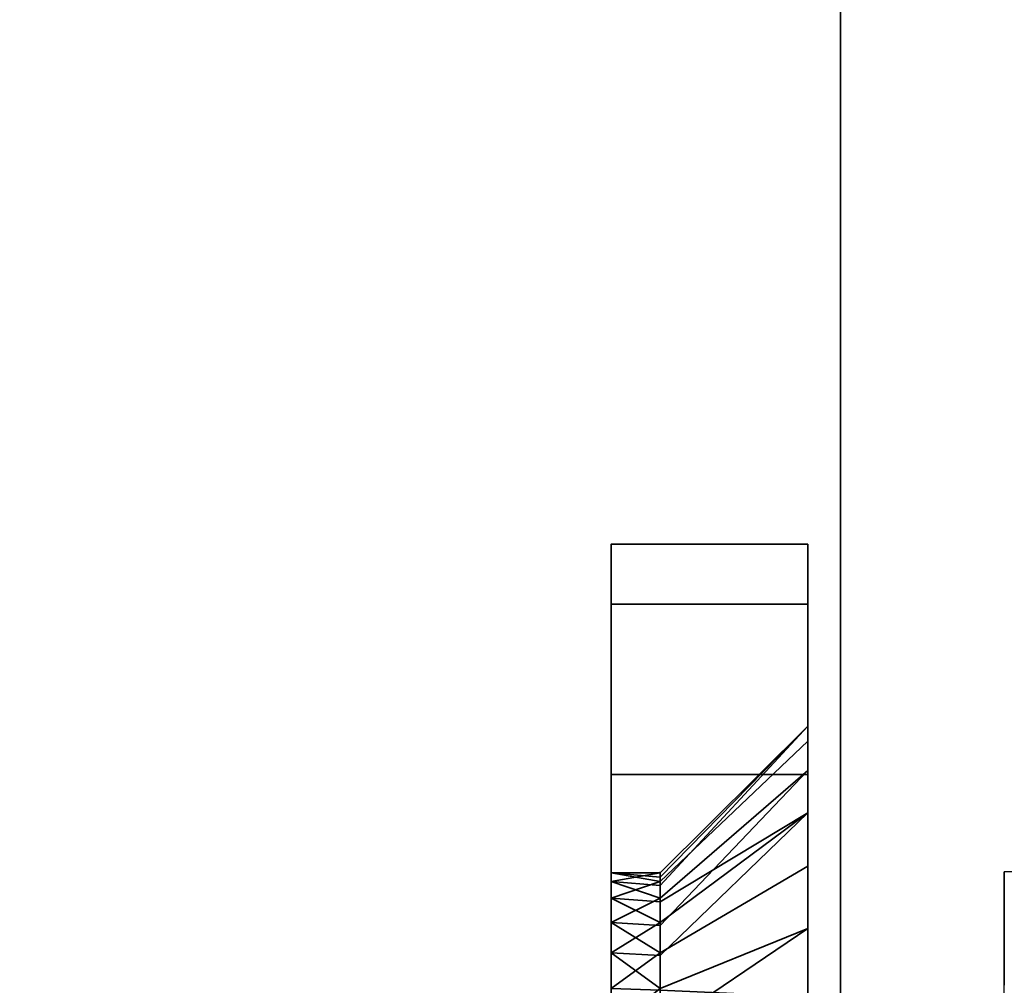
# Model space of a CAD drawing. Header units: millimetres. Extents: x -603 to 3703, y -120 to 249.
# Tile 168 of 256: x 396 to 412, y -21 to -6. Entities that reach past the tile are written whole.
import ezdxf

# ---------------------------------------------------------------- set-up
doc = ezdxf.new("R2010")
doc.units = ezdxf.units.MM
doc.layers.add('151', color=7, linetype='Continuous', true_color=0xffffff)

# ---------------------------------------------------------------- blocks, each defined once
blk = doc.blocks.new('UG_SURFACE_001')
at = {"layer": '151', "color": 252, "linetype": 'Continuous', "lineweight": 35}
for points in [[(602.5, -30, 2213), (602.5, 229.8, 2213), (-602.5, 229.8, 2213), (-602.5, -30, 2213)], [(-452.5, -30, 2063), (-452.5, 229.8, 2063), (452.5, 229.8, 2063), (452.5, -30, 2063)]]:
    blk.add_3dface(points, dxfattribs=at)
blk = doc.blocks.new('UG_SURFACE_004')
at = {"layer": '151', "color": 252, "linetype": 'Continuous', "lineweight": 35}
for points in [[(405.5, -14.5, 413), (405.5, -21.28, 347.741), (405.5, -24.737, 410.573), (405.5, -23.902, 411.5)], [(405.5, -23.902, 411.5), (405.5, -23.516, 412.686), (405.5, -14.5, 413)], [(405.5, -14.5, 328), (405.5, -20.737, 342.573), (405.5, -19.902, 343.5)], [(405.5, -23.516, 412.686), (405.5, -23.647, 413.927), (405.5, -15.413, 417.592), (405.5, -14.5, 413)], [(405.5, -14.5, 413), (405.5, -19.647, 345.927), (405.5, -20.271, 347.007)], [(405.5, -19.902, 343.5), (405.5, -19.516, 344.686), (405.5, -14.5, 328)], [(405.5, -19.516, 344.686), (405.5, -19.647, 345.927), (405.5, -14.5, 413), (405.5, -14.5, 328)], [(405.5, -23.124, 342.066), (405.5, -21.876, 342.066), (405.5, -14.5, 328), (405.5, -31.5, 328)], [(405.5, -21.876, 342.066), (405.5, -20.737, 342.573), (405.5, -14.5, 328)], [(405.5, -20.271, 347.007), (405.5, -21.28, 347.741), (405.5, -14.5, 413)], [(405.5, -14.5, 328), (405.5, -14.5, 277), (405.5, -23.647, 277.927), (405.5, -24.271, 279.007)], [(405.5, -23.902, 275.5), (405.5, -23.516, 276.686), (405.5, -14.5, 277), (405.5, -15.413, 272.408)], [(405.5, -23.516, 276.686), (405.5, -23.647, 277.927), (405.5, -14.5, 277)], [(405.5, -31.5, 328), (405.5, -14.5, 328), (405.5, -25.28, 279.741), (405.5, -26.5, 280)], [(405.5, -24.271, 279.007), (405.5, -25.28, 279.741), (405.5, -14.5, 328)], [(408.5, -14.5, 328), (408.5, -14.5, 277), (405.5, -14.5, 277), (405.5, -14.5, 328)], [(405.5, -14.5, 328), (405.5, -14.5, 413), (408.5, -14.5, 413), (408.5, -14.5, 328)], [(405.5, -15.413, 417.592), (408.5, -15.413, 417.592), (408.5, -14.5, 413), (405.5, -14.5, 413)], [(408.5, -15.413, 272.408), (405.5, -15.413, 272.408), (405.5, -14.5, 277), (408.5, -14.5, 277)], [(408.5, -14.5, 413), (408.5, -21.279, 413.549), (408.5, -21.507, 411.378)], [(408.5, -14.5, 328), (408.5, -14.5, 413), (408.5, -17.279, 345.549)], [(408.5, -21.507, 411.378), (408.5, -22.598, 409.487), (408.5, -19.414, 349.247), (408.5, -14.5, 413)], [(408.5, -17.279, 345.549), (408.5, -17.507, 343.378), (408.5, -14.5, 328)], [(408.5, -21.953, 415.625), (408.5, -21.279, 413.549), (408.5, -14.5, 413), (408.5, -15.413, 417.592)], [(408.5, -29.5, 328), (408.5, -14.5, 328), (408.5, -20.365, 340.204), (408.5, -22.5, 339.75)], [(408.5, -17.507, 343.378), (408.5, -18.598, 341.487), (408.5, -14.5, 328)], [(408.5, -14.5, 413), (408.5, -19.414, 349.247), (408.5, -17.953, 347.625)], [(408.5, -18.598, 341.487), (408.5, -20.365, 340.204), (408.5, -14.5, 328)], [(408.5, -15.413, 272.408), (408.5, -14.5, 277), (408.5, -21.279, 277.549), (408.5, -21.507, 275.378)], [(408.5, -14.5, 277), (408.5, -14.5, 328), (408.5, -23.414, 281.247), (408.5, -21.953, 279.625)], [(408.5, -21.953, 279.625), (408.5, -21.279, 277.549), (408.5, -14.5, 277)], [(408.5, -26.5, 282.25), (408.5, -25.408, 282.135), (408.5, -14.5, 328), (408.5, -29.5, 328)], [(408.5, -25.408, 282.135), (408.5, -23.414, 281.247), (408.5, -14.5, 328)], [(408.5, -17.953, 347.625), (408.5, -17.279, 345.549), (408.5, -14.5, 413)], [(405.5, -18.015, 421.485), (405.5, -15.413, 417.592), (405.5, -23.647, 413.927), (405.5, -24.271, 415.007)], [(405.5, -15.413, 272.408), (405.5, -18.015, 268.515), (405.5, -24.737, 274.573), (405.5, -23.902, 275.5)], [(405.5, -18.015, 421.485), (408.5, -18.015, 421.485), (408.5, -15.413, 417.592), (405.5, -15.413, 417.592)], [(408.5, -18.015, 268.515), (405.5, -18.015, 268.515), (405.5, -15.413, 272.408), (408.5, -15.413, 272.408)], [(408.5, -15.413, 417.592), (408.5, -18.015, 421.485), (408.5, -23.414, 417.247), (408.5, -21.953, 415.625)], [(408.5, -21.507, 275.378), (408.5, -22.598, 273.487), (408.5, -18.015, 268.515), (408.5, -15.413, 272.408)], [(408.5, -17.279, 345.549), (406.25, -19.516, 345.314), (406.25, -19.582, 344.693)], [(408.5, -17.279, 345.549), (408.5, -17.953, 347.625), (406.25, -19.902, 346.5), (406.25, -19.709, 345.907)], [(406.25, -19.709, 345.907), (406.25, -19.516, 345.314), (408.5, -17.279, 345.549)], [(406.25, -19.582, 344.693), (406.25, -19.647, 344.073), (408.5, -17.507, 343.378), (408.5, -17.279, 345.549)], [(408.5, -18.598, 341.487), (408.5, -17.507, 343.378), (406.25, -19.647, 344.073), (406.25, -19.959, 343.533)], [(405.5, -24.271, 415.007), (405.5, -25.28, 415.741), (405.5, -21.908, 424.087), (405.5, -18.015, 421.485)], [(405.5, -25.876, 274.066), (405.5, -24.737, 274.573), (405.5, -18.015, 268.515), (405.5, -21.908, 265.913)], [(405.5, -21.908, 424.087), (408.5, -21.908, 424.087), (408.5, -18.015, 421.485), (405.5, -18.015, 421.485)], [(408.5, -21.908, 265.913), (405.5, -21.908, 265.913), (405.5, -18.015, 268.515), (408.5, -18.015, 268.515)], [(408.5, -17.953, 347.625), (408.5, -19.414, 349.247), (406.25, -20.737, 347.427), (406.25, -20.319, 346.964)], [(406.25, -20.319, 346.964), (406.25, -19.902, 346.5), (408.5, -17.953, 347.625)], [(408.5, -25.408, 418.135), (408.5, -23.414, 417.247), (408.5, -18.015, 421.485), (408.5, -21.908, 424.087)], [(408.5, -22.598, 273.487), (408.5, -24.365, 272.204), (408.5, -21.908, 265.913), (408.5, -18.015, 268.515)], [(408.5, -18.598, 341.487), (406.25, -20.271, 342.993), (406.25, -20.775, 342.626)], [(406.25, -19.959, 343.533), (406.25, -20.271, 342.993), (408.5, -18.598, 341.487)], [(406.25, -20.775, 342.626), (406.25, -21.28, 342.259), (408.5, -20.365, 340.204), (408.5, -18.598, 341.487)], [(405.5, -19.516, 344.686), (405.5, -19.902, 343.5), (406.25, -19.647, 344.073)], [(405.5, -19.516, 344.686), (406.25, -19.582, 344.693), (406.25, -19.516, 345.314)], [(406.25, -19.516, 345.314), (405.5, -19.647, 345.927), (405.5, -19.516, 344.686)], [(406.25, -19.516, 345.314), (406.25, -19.709, 345.907), (405.5, -19.647, 345.927)], [(406.25, -19.647, 344.073), (406.25, -19.582, 344.693), (405.5, -19.516, 344.686)], [(406.25, -21.306, 347.681), (406.25, -20.737, 347.427), (408.5, -19.414, 349.247), (408.5, -21.408, 350.135)], [(408.5, -21.408, 350.135), (408.5, -19.414, 349.247), (408.5, -24.365, 408.204)], [(408.5, -22.598, 409.487), (408.5, -24.365, 408.204), (408.5, -19.414, 349.247)], [(405.5, -19.902, 343.5), (406.25, -19.959, 343.533), (406.25, -19.647, 344.073)], [(405.5, -20.271, 347.007), (405.5, -19.647, 345.927), (406.25, -19.902, 346.5)], [(405.5, -19.647, 345.927), (406.25, -19.709, 345.907), (406.25, -19.902, 346.5)], [(406.25, -20.271, 342.993), (405.5, -19.902, 343.5), (405.5, -20.737, 342.573)], [(406.25, -19.902, 346.5), (406.25, -20.319, 346.964), (405.5, -20.271, 347.007)], [(406.25, -20.271, 342.993), (406.25, -19.959, 343.533), (405.5, -19.902, 343.5)], [(405.5, -20.737, 342.573), (406.25, -20.775, 342.626), (406.25, -20.271, 342.993)], [(405.5, -20.271, 347.007), (406.25, -20.319, 346.964), (406.25, -20.737, 347.427)], [(406.25, -20.737, 347.427), (405.5, -21.28, 347.741), (405.5, -20.271, 347.007)], [(408.5, -22.5, 339.75), (408.5, -20.365, 340.204), (406.25, -21.28, 342.259), (406.25, -21.89, 342.13)], [(405.5, -20.737, 342.573), (405.5, -21.876, 342.066), (406.25, -21.28, 342.259)], [(406.25, -20.737, 347.427), (406.25, -21.306, 347.681), (405.5, -21.28, 347.741)], [(406.25, -21.28, 342.259), (406.25, -20.775, 342.626), (405.5, -20.737, 342.573)]]:
    blk.add_3dface(points, dxfattribs=at)
blk = doc.blocks.new('UG_SURFACE_005')
at = {"layer": '151', "color": 252, "linetype": 'Continuous', "lineweight": 35}
for points in [[(405.5, -15.413, 1852.592), (405.5, -14.5, 1848), (405.5, -23.516, 1847.686), (405.5, -23.647, 1848.927)], [(405.5, -14.5, 1763), (405.5, -31.5, 1763), (405.5, -23.124, 1777.066), (405.5, -21.876, 1777.066)], [(405.5, -14.5, 1848), (405.5, -23.902, 1846.5), (405.5, -23.516, 1847.686)], [(405.5, -14.5, 1848), (405.5, -14.5, 1763), (405.5, -19.516, 1779.686), (405.5, -19.647, 1780.927)], [(405.5, -14.5, 1763), (405.5, -19.902, 1778.5), (405.5, -19.516, 1779.686)], [(405.5, -24.737, 1845.573), (405.5, -23.902, 1846.5), (405.5, -14.5, 1848), (405.5, -21.28, 1782.741)], [(405.5, -19.647, 1780.927), (405.5, -20.271, 1782.007), (405.5, -14.5, 1848)], [(405.5, -21.876, 1777.066), (405.5, -20.737, 1777.573), (405.5, -14.5, 1763)], [(405.5, -20.737, 1777.573), (405.5, -19.902, 1778.5), (405.5, -14.5, 1763)], [(405.5, -20.271, 1782.007), (405.5, -21.28, 1782.741), (405.5, -14.5, 1848)], [(405.5, -14.5, 1712), (405.5, -23.516, 1711.686), (405.5, -23.647, 1712.927)], [(405.5, -14.5, 1712), (405.5, -15.413, 1707.408), (405.5, -23.902, 1710.5), (405.5, -23.516, 1711.686)], [(405.5, -23.647, 1712.927), (405.5, -24.271, 1714.007), (405.5, -14.5, 1763), (405.5, -14.5, 1712)], [(405.5, -31.5, 1763), (405.5, -14.5, 1763), (405.5, -25.28, 1714.741), (405.5, -26.5, 1715)], [(405.5, -24.271, 1714.007), (405.5, -25.28, 1714.741), (405.5, -14.5, 1763)], [(408.5, -14.5, 1763), (408.5, -14.5, 1712), (405.5, -14.5, 1712), (405.5, -14.5, 1763)], [(405.5, -14.5, 1763), (405.5, -14.5, 1848), (408.5, -14.5, 1848), (408.5, -14.5, 1763)], [(405.5, -15.413, 1852.592), (408.5, -15.413, 1852.592), (408.5, -14.5, 1848), (405.5, -14.5, 1848)], [(408.5, -15.413, 1707.408), (405.5, -15.413, 1707.408), (405.5, -14.5, 1712), (408.5, -14.5, 1712)], [(408.5, -14.5, 1848), (408.5, -21.279, 1848.549), (408.5, -21.507, 1846.378)], [(408.5, -14.5, 1848), (408.5, -15.413, 1852.592), (408.5, -21.953, 1850.625), (408.5, -21.279, 1848.549)], [(408.5, -14.5, 1763), (408.5, -18.598, 1776.487), (408.5, -20.365, 1775.204)], [(408.5, -14.5, 1763), (408.5, -14.5, 1848), (408.5, -17.279, 1780.549)], [(408.5, -20.365, 1775.204), (408.5, -22.5, 1774.75), (408.5, -29.5, 1763), (408.5, -14.5, 1763)], [(408.5, -17.279, 1780.549), (408.5, -17.507, 1778.378), (408.5, -14.5, 1763)], [(408.5, -21.507, 1846.378), (408.5, -22.598, 1844.487), (408.5, -17.279, 1780.549), (408.5, -14.5, 1848)], [(408.5, -17.507, 1778.378), (408.5, -18.598, 1776.487), (408.5, -14.5, 1763)], [(408.5, -15.413, 1707.408), (408.5, -14.5, 1712), (408.5, -21.279, 1712.549), (408.5, -21.507, 1710.378)], [(408.5, -26.5, 1717.25), (408.5, -25.408, 1717.135), (408.5, -14.5, 1763), (408.5, -29.5, 1763)], [(408.5, -14.5, 1712), (408.5, -21.953, 1714.625), (408.5, -21.279, 1712.549)], [(408.5, -25.408, 1717.135), (408.5, -23.414, 1716.247), (408.5, -14.5, 1763)], [(408.5, -23.414, 1716.247), (408.5, -21.953, 1714.625), (408.5, -14.5, 1712), (408.5, -14.5, 1763)], [(405.5, -23.647, 1848.927), (405.5, -24.271, 1850.007), (405.5, -18.015, 1856.485), (405.5, -15.413, 1852.592)], [(405.5, -24.737, 1709.573), (405.5, -23.902, 1710.5), (405.5, -15.413, 1707.408), (405.5, -18.015, 1703.515)], [(405.5, -18.015, 1856.485), (408.5, -18.015, 1856.485), (408.5, -15.413, 1852.592), (405.5, -15.413, 1852.592)], [(408.5, -18.015, 1703.515), (405.5, -18.015, 1703.515), (405.5, -15.413, 1707.408), (408.5, -15.413, 1707.408)], [(408.5, -23.414, 1852.247), (408.5, -21.953, 1850.625), (408.5, -15.413, 1852.592), (408.5, -18.015, 1856.485)], [(408.5, -21.507, 1710.378), (408.5, -22.598, 1708.487), (408.5, -18.015, 1703.515), (408.5, -15.413, 1707.408)], [(408.5, -17.279, 1780.549), (406.25, -19.516, 1780.314), (406.25, -19.582, 1779.693)], [(408.5, -17.279, 1780.549), (408.5, -17.953, 1782.625), (406.25, -19.902, 1781.5), (406.25, -19.709, 1780.907)], [(406.25, -19.709, 1780.907), (406.25, -19.516, 1780.314), (408.5, -17.279, 1780.549)], [(406.25, -19.582, 1779.693), (406.25, -19.647, 1779.073), (408.5, -17.507, 1778.378), (408.5, -17.279, 1780.549)], [(408.5, -17.953, 1782.625), (408.5, -17.279, 1780.549), (408.5, -22.598, 1844.487)], [(408.5, -18.598, 1776.487), (408.5, -17.507, 1778.378), (406.25, -19.647, 1779.073), (406.25, -19.959, 1778.533)], [(405.5, -24.271, 1850.007), (405.5, -25.28, 1850.741), (405.5, -21.908, 1859.087), (405.5, -18.015, 1856.485)], [(405.5, -25.876, 1709.066), (405.5, -24.737, 1709.573), (405.5, -18.015, 1703.515), (405.5, -21.908, 1700.913)], [(405.5, -21.908, 1859.087), (408.5, -21.908, 1859.087), (408.5, -18.015, 1856.485), (405.5, -18.015, 1856.485)], [(408.5, -21.908, 1700.913), (405.5, -21.908, 1700.913), (405.5, -18.015, 1703.515), (408.5, -18.015, 1703.515)], [(408.5, -17.953, 1782.625), (408.5, -19.414, 1784.247), (406.25, -20.737, 1782.427), (406.25, -20.319, 1781.963)], [(406.25, -20.319, 1781.963), (406.25, -19.902, 1781.5), (408.5, -17.953, 1782.625)], [(408.5, -19.414, 1784.247), (408.5, -17.953, 1782.625), (408.5, -22.598, 1844.487)], [(408.5, -25.408, 1853.135), (408.5, -23.414, 1852.247), (408.5, -18.015, 1856.485), (408.5, -21.908, 1859.087)], [(408.5, -21.908, 1700.913), (408.5, -18.015, 1703.515), (408.5, -22.598, 1708.487), (408.5, -24.365, 1707.204)], [(408.5, -18.598, 1776.487), (406.25, -20.271, 1777.993), (406.25, -20.775, 1777.626)], [(406.25, -19.959, 1778.533), (406.25, -20.271, 1777.993), (408.5, -18.598, 1776.487)], [(406.25, -20.775, 1777.626), (406.25, -21.28, 1777.259), (408.5, -20.365, 1775.204), (408.5, -18.598, 1776.487)], [(406.25, -19.647, 1779.073), (405.5, -19.516, 1779.686), (405.5, -19.902, 1778.5)], [(405.5, -19.516, 1779.686), (406.25, -19.582, 1779.693), (406.25, -19.516, 1780.314)], [(406.25, -19.516, 1780.314), (405.5, -19.647, 1780.927), (405.5, -19.516, 1779.686)], [(406.25, -19.516, 1780.314), (406.25, -19.709, 1780.907), (405.5, -19.647, 1780.927)], [(406.25, -19.647, 1779.073), (406.25, -19.582, 1779.693), (405.5, -19.516, 1779.686)], [(406.25, -21.306, 1782.681), (406.25, -20.737, 1782.427), (408.5, -19.414, 1784.247), (408.5, -21.408, 1785.135)], [(408.5, -19.414, 1784.247), (408.5, -22.598, 1844.487), (408.5, -24.365, 1843.204)], [(408.5, -21.408, 1785.135), (408.5, -19.414, 1784.247), (408.5, -24.365, 1843.204)], [(405.5, -19.902, 1778.5), (406.25, -19.959, 1778.533), (406.25, -19.647, 1779.073)], [(405.5, -19.647, 1780.927), (406.25, -19.709, 1780.907), (406.25, -19.902, 1781.5)], [(406.25, -19.902, 1781.5), (405.5, -20.271, 1782.007), (405.5, -19.647, 1780.927)], [(405.5, -19.902, 1778.5), (405.5, -20.737, 1777.573), (406.25, -20.271, 1777.993)], [(406.25, -19.902, 1781.5), (406.25, -20.319, 1781.963), (405.5, -20.271, 1782.007)], [(406.25, -20.271, 1777.993), (406.25, -19.959, 1778.533), (405.5, -19.902, 1778.5)], [(405.5, -20.737, 1777.573), (406.25, -20.775, 1777.626), (406.25, -20.271, 1777.993)], [(405.5, -21.28, 1782.741), (405.5, -20.271, 1782.007), (406.25, -20.737, 1782.427)], [(405.5, -20.271, 1782.007), (406.25, -20.319, 1781.963), (406.25, -20.737, 1782.427)], [(408.5, -20.365, 1775.204), (406.25, -21.28, 1777.259), (406.25, -21.89, 1777.13)], [(406.25, -21.89, 1777.13), (406.25, -22.5, 1777), (408.5, -22.5, 1774.75), (408.5, -20.365, 1775.204)], [(405.5, -20.737, 1777.573), (405.5, -21.876, 1777.066), (406.25, -21.28, 1777.259)], [(406.25, -20.737, 1782.427), (406.25, -21.306, 1782.681), (405.5, -21.28, 1782.741)], [(406.25, -21.28, 1777.259), (406.25, -20.775, 1777.626), (405.5, -20.737, 1777.573)]]:
    blk.add_3dface(points, dxfattribs=at)
blk = doc.blocks.new('UG_SURFACE_009')
at = {"layer": '151', "color": 43, "linetype": 'Continuous', "lineweight": 35}
for points in [[(-409, 0, 2017), (-409, -49, 2017), (409, -49, 2017), (409, 0, 2017)], [(409, 0, 2), (409, 0, 2017), (409, -22, 27), (409, -22, 25)], [(409, 0, 2017), (409, -49, 2017), (409, -32, 27), (409, -22, 27)], [(409, 0, 2), (409, -22, 25), (409, -22.5, 24)], [(409, -22.5, 24), (409, -22.5, 14), (409, -2), (409, 0, 2)], [(-409, -47), (-409, -2), (409, -2), (409, -47)], [(409, -47), (409, -2), (409, -22.5, 14), (409, -31.5, 14)]]:
    blk.add_3dface(points, dxfattribs=at)
blk = doc.blocks.new('UG_SURFACE_078')
at = {"layer": '151', "color": 252, "linetype": 'Continuous', "lineweight": 35}
for points in [[(-414, -46.92, 2022.5), (414, -46.92, 2022.5), (414, 62.92, 2022.5), (-414, 62.92, 2022.5)], [(-412.5, -46.92, 2021), (-412.5, 62.92, 2021), (412.5, 62.92, 2021), (412.5, -46.92, 2021)]]:
    blk.add_3dface(points, dxfattribs=at)

msp = doc.modelspace()

# ---------------------------------------------------------------- linework, layer by layer
at = {"layer": '151', "color": 252, "linetype": 'Continuous', "lineweight": -3, "true_color": 0x939598}
for p, q in [((409, 0, 2017), (409, -49, 2017)), ((409, -2), (409, -47)), ((408.5, -14.5, 277), (405.5, -14.5, 277)), ((405.5, -14.5, 413), (408.5, -14.5, 413)), ((405.5, -14.5, 277), (405.5, -14.5, 413)), ((405.5, -14.5, 1712), (405.5, -14.5, 1848)), ((408.5, -14.5, 1712), (405.5, -14.5, 1712)), ((405.5, -14.5, 1848), (408.5, -14.5, 1848)), ((408.5, -14.5, 277), (408.5, -14.5, 413)), ((408.5, -14.5, 1712), (408.5, -14.5, 1848)), ((412.5, -19.5, 16), (411.5, -19.5, 16)), ((412.5, -19.5, 27), (411.5, -19.5, 27)), ((411.5, -19.5, 16), (411.5, -19.5, 27))]:
    msp.add_line(p, q, dxfattribs=at)
at = {"layer": '151', "color": 252, "linetype": 'Continuous', "lineweight": -3, "true_color": 0x939598, "extrusion": (-1, 0, 0)}
for centre, radius in [((22.5, 345, -408.5), 5.25), ((22.5, 1780, -408.5), 5.25), ((22.5, 345, -405.5), 3), ((22.5, 1780, -405.5), 3)]:
    msp.add_circle(centre, radius, dxfattribs=at)
at = {"layer": '151', "color": 252, "linetype": 'Continuous', "lineweight": -3, "true_color": 0x939598, "extrusion": (1, 0, 0)}
for centre in [(-22.5, 345, 406.25), (-22.5, 1780, 406.25)]:
    msp.add_circle(centre, 3, dxfattribs=at)
at = {"layer": '151', "color": 252, "linetype": 'Continuous', "lineweight": -3, "true_color": 0x939598, "extrusion": (-1, 0, 0)}
for centre, radius, start, end in [((26.5, 277, -405.5), 12, 180, 270), ((26.5, 413, -405.5), 12, 90, 180), ((26.5, 1848, -405.5), 12, 90, 180), ((26.5, 1712, -405.5), 12, 180, 270), ((19.5, 14, -411.5), 2, 0, 90), ((19.5, 29, -411.5), 2, 270, 330)]:
    msp.add_arc(centre, radius, start, end, dxfattribs=at)
at = {"layer": '151', "color": 252, "linetype": 'Continuous', "lineweight": -3, "true_color": 0x939598, "extrusion": (1, 0, 0)}
for centre, start, end in [((-26.5, 413, 408.5), 0, 90), ((-26.5, 277, 408.5), 270, 0), ((-26.5, 1712, 408.5), 270, 0), ((-26.5, 1848, 408.5), 0, 90), ((-26.5, 277, 408.5), 270, 0)]:
    msp.add_arc(centre, 12, start, end, dxfattribs=at)

# ---------------------------------------------------------------- block references
at = {"layer": '151', "color": 252, "linetype": 'Continuous', "lineweight": -3, "true_color": 0x939598}
for name in ['UG_SURFACE_001', 'UG_SURFACE_078', 'UG_SURFACE_009', 'UG_SURFACE_004', 'UG_SURFACE_005']:
    msp.add_blockref(name, (0, 0), dxfattribs=at)

doc.saveas('drawing.dxf')
